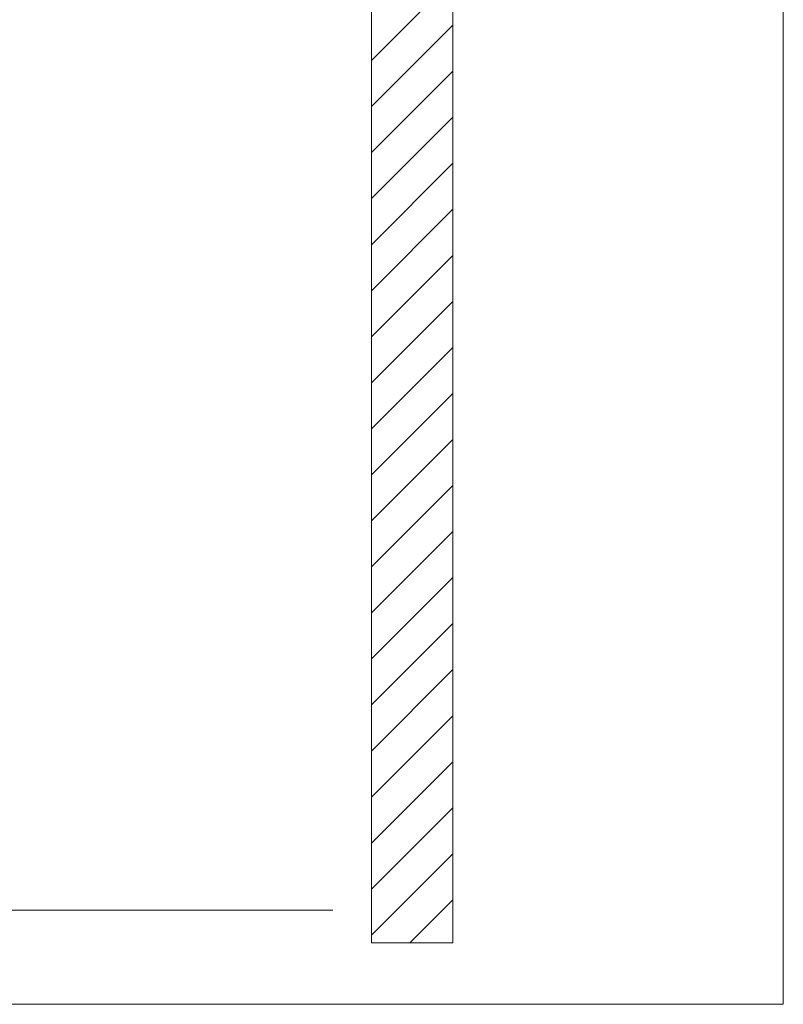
# Model space of a CAD drawing. Extents: x -720 to 300, y 62 to 1162.
# Tile 178 of 256: x 220 to 244, y 781 to 811. Entities that reach past the tile are written whole.
import ezdxf
from ezdxf.lldxf.tags import DXFTag

# ---------------------------------------------------------------- set-up
doc = ezdxf.new("R2010")
doc.units = 0
doc.layers.get('0').update_dxf_attribs({"lineweight": 13})
doc.layers.add('E_Detail_Linie_Text_Bem', color=7, linetype='Continuous', lineweight=13)
doc.layers.add('E_Detail_Wandschraffur', color=7, linetype='Continuous', lineweight=5, true_color=0xc0c0c0)
tags = doc.linetypes.add('fein_strichliert', pattern=[4, 1, -2, 1]).pattern_tags.tags
tags[8:9] = [DXFTag(74, 4), DXFTag(75, 0), DXFTag(340, '0'), DXFTag(46, 0.0), DXFTag(50, 0.0), DXFTag(44, 0.0), DXFTag(45, 0.0)]
tags[6:7] = [DXFTag(74, 4), DXFTag(75, 0), DXFTag(340, '0'), DXFTag(46, 0.0), DXFTag(50, 0.0), DXFTag(44, 0.0), DXFTag(45, 0.0)]
tags[4:5] = [DXFTag(74, 4), DXFTag(75, 0), DXFTag(340, '0'), DXFTag(46, 0.0), DXFTag(50, 0.0), DXFTag(44, 0.0), DXFTag(45, 0.0)]
tags = doc.linetypes.add('fein_strichliert-A06G942X8I', pattern=[4, 1, -2, 1]).pattern_tags.tags
tags[8:9] = [DXFTag(74, 4), DXFTag(75, 0), DXFTag(340, '0'), DXFTag(46, 0.0), DXFTag(50, 0.0), DXFTag(44, 0.0), DXFTag(45, 0.0)]
tags[6:7] = [DXFTag(74, 4), DXFTag(75, 0), DXFTag(340, '0'), DXFTag(46, 0.0), DXFTag(50, 0.0), DXFTag(44, 0.0), DXFTag(45, 0.0)]
tags[4:5] = [DXFTag(74, 4), DXFTag(75, 0), DXFTag(340, '0'), DXFTag(46, 0.0), DXFTag(50, 0.0), DXFTag(44, 0.0), DXFTag(45, 0.0)]

# ---------------------------------------------------------------- blocks, each defined once
blk = doc.blocks.new('Referenz-A06G94308I')
at = {"layer": 'E_Detail_Linie_Text_Bem', "linetype": 'fein_strichliert-A06G942X8I', "ltscale": 0.65}
for p, q in [((243.927, 780.791), (243.927, 842.107)), ((181.157, 780.791), (240.9, 780.791)), ((240.9, 780.791), (243.927, 780.791))]:
    blk.add_line(p, q, dxfattribs=at)
at = {"layer": 'E_Detail_Linie_Text_Bem', "linetype": 'Continuous', "ltscale": 0.13}
for p, q in [((231.274, 810.88), (231.274, 822.68)), ((233.774, 822.68), (233.774, 782.68)), ((231.274, 810.68), (231.274, 810.88)), ((231.274, 782.68), (231.274, 810.68)), ((194.008, 783.68), (230.091, 783.68)), ((233.774, 782.68), (231.274, 782.68))]:
    blk.add_line(p, q, dxfattribs=at)
at = {"layer": 'E_Detail_Wandschraffur', "linetype": 'ByBlock', "ltscale": 0.13}
for p, q in [((231.274, 809.785), (233.774, 812.285)), ((231.274, 806.957), (233.774, 809.457)), ((231.274, 804.128), (233.774, 806.628)), ((231.274, 801.3), (233.774, 803.8)), ((231.274, 798.471), (233.774, 800.971)), ((231.274, 795.643), (233.774, 798.143)), ((231.274, 792.814), (233.774, 795.314)), ((231.274, 789.986), (233.774, 792.486)), ((231.274, 787.158), (233.774, 789.658)), ((231.274, 784.329), (233.774, 786.829)), ((232.453, 782.68), (233.774, 784.001))]:
    blk.add_line(p, q, dxfattribs=at)
at = {"layer": 'E_Detail_Wandschraffur', "linetype": 'fein_strichliert', "ltscale": 0.13}
for p, q in [((231.274, 808.371), (233.774, 810.871)), ((231.274, 805.542), (233.774, 808.042)), ((231.274, 802.714), (233.774, 805.214)), ((231.274, 799.885), (233.774, 802.385)), ((231.274, 797.057), (233.774, 799.557)), ((231.274, 794.229), (233.774, 796.729)), ((231.274, 791.4), (233.774, 793.9)), ((231.274, 788.572), (233.774, 791.072)), ((231.274, 785.743), (233.774, 788.243)), ((231.274, 782.915), (233.774, 785.415))]:
    blk.add_line(p, q, dxfattribs=at)

msp = doc.modelspace()

# ---------------------------------------------------------------- block references
at = {"color": 8, "lineweight": 25, "ltscale": 0.25, "true_color": 0x808080}
msp.add_blockref('Referenz-A06G94308I', (0, 0), dxfattribs=at)

doc.saveas('drawing.dxf')
